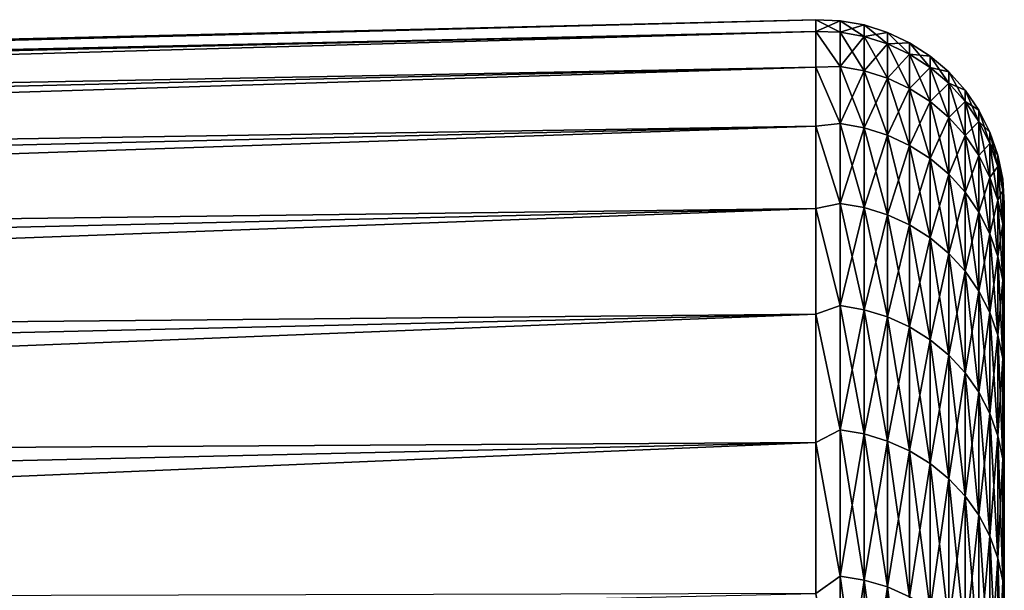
# Model space of a CAD drawing. Header units: metres. Extents: x -2 to 85, y -75 to 75.
# Tile 179 of 230: x 65.67 to 68.35, y 21.94 to 23.49. Entities that reach past the tile are written whole.
import ezdxf

# ---------------------------------------------------------------- set-up
doc = ezdxf.new("R2010")
doc.units = ezdxf.units.M
doc.layers.add('solid_21204500', color=7, linetype='CONTINUOUS')

msp = doc.modelspace()

# ---------------------------------------------------------------- linework, layer by layer
at = {"layer": 'solid_21204500'}
for points in [[(67.838074, 23.487782), (67.838074, 23.455593, -1.229255), (47.400002, 23)], [(47.400002, 22.968479, 1.203727), (67.838074, 23.487782), (47.400002, 23)], [(67.838074, 23.455593, 1.229255), (67.838074, 23.487782), (47.400002, 22.968479, 1.203727)], [(67.903748, 23.453888, -1.20898), (67.838074, 23.455593, -1.229255), (67.838074, 23.487782)], [(67.903748, 23.485027), (67.838074, 23.487782), (67.838074, 23.455593, 1.229255)], [(67.903748, 23.453888, -1.20898), (67.838074, 23.487782), (67.903748, 23.485027)], [(67.903748, 23.485027), (67.838074, 23.455593, 1.229255), (67.903748, 23.453888, 1.20898)], [(67.903748, 23.485027), (67.903748, 23.453888, 1.20898), (67.9692, 23.473509)], [(67.9692, 23.442385, -1.208387), (67.903748, 23.485027), (67.9692, 23.473509)], [(67.903748, 23.453888, -1.20898), (67.903748, 23.485027), (67.9692, 23.442385, -1.208387)], [(67.903748, 23.453888, 1.20898), (67.9692, 23.442385, 1.208387), (67.9692, 23.473509)], [(67.9692, 23.473509), (67.9692, 23.442385, 1.208387), (68.032547, 23.453409)], [(68.032547, 23.422312, -1.207352), (67.9692, 23.473509), (68.032547, 23.453409)], [(67.9692, 23.442385, -1.208387), (67.9692, 23.473509), (68.032547, 23.422312, -1.207352)], [(67.838074, 23.455593, -1.229255), (47.400002, 22.968479, -1.203727), (47.400002, 23)], [(67.838074, 23.455593, -1.229255), (67.838074, 23.359114, -2.455141), (47.400002, 22.968479, -1.203727)], [(67.838074, 23.455593, 1.229255), (47.400002, 22.968479, 1.203727), (47.400002, 22.874004, 2.404155)], [(67.838074, 23.359114, 2.455141), (67.838074, 23.455593, 1.229255), (47.400002, 22.874004, 2.404155)], [(67.903748, 23.360554, -2.414754), (67.838074, 23.359114, -2.455141), (67.838074, 23.455593, -1.229255)], [(67.903748, 23.360554, -2.414754), (67.838074, 23.455593, -1.229255), (67.903748, 23.453888, -1.20898)], [(67.903748, 23.360554, 2.414754), (67.838074, 23.455593, 1.229255), (67.838074, 23.359114, 2.455141)], [(67.903748, 23.453888, 1.20898), (67.838074, 23.455593, 1.229255), (67.903748, 23.360554, 2.414754)], [(67.903748, 23.453888, 1.20898), (67.903748, 23.360554, 2.414754), (67.9692, 23.442385, 1.208387)], [(67.903748, 23.453888, -1.20898), (67.9692, 23.442385, -1.208387), (67.9692, 23.349096, -2.413569)], [(67.903748, 23.360554, -2.414754), (67.903748, 23.453888, -1.20898), (67.9692, 23.349096, -2.413569)], [(67.903748, 23.360554, 2.414754), (67.9692, 23.349096, 2.413569), (67.9692, 23.442385, 1.208387)], [(67.9692, 23.442385, 1.208387), (68.032547, 23.422312, 1.207352), (68.032547, 23.453409)], [(67.9692, 23.442385, 1.208387), (67.9692, 23.349096, 2.413569), (68.032547, 23.422312, 1.207352)], [(67.9692, 23.442385, -1.208387), (68.032547, 23.422312, -1.207352), (68.032547, 23.329103, -2.411503)], [(67.9692, 23.349096, -2.413569), (67.9692, 23.442385, -1.208387), (68.032547, 23.329103, -2.411503)], [(68.032547, 23.453409), (68.032547, 23.422312, 1.207352), (68.092674, 23.425085)], [(68.092674, 23.394026, -1.205894), (68.032547, 23.453409), (68.092674, 23.425085)], [(68.032547, 23.422312, -1.207352), (68.032547, 23.453409), (68.092674, 23.394026, -1.205894)], [(67.9692, 23.349096, 2.413569), (68.032547, 23.329103, 2.411503), (68.032547, 23.422312, 1.207352)], [(68.032547, 23.422312, 1.207352), (68.092674, 23.394026, 1.205894), (68.092674, 23.425085)], [(68.032547, 23.422312, 1.207352), (68.032547, 23.329103, 2.411503), (68.092674, 23.394026, 1.205894)], [(68.032547, 23.422312, -1.207352), (68.092674, 23.394026, -1.205894), (68.092674, 23.30093, -2.408591)], [(68.032547, 23.329103, -2.411503), (68.032547, 23.422312, -1.207352), (68.092674, 23.30093, -2.408591)], [(68.092674, 23.425085), (68.092674, 23.394026, 1.205894), (68.148514, 23.389038)], [(68.148514, 23.358027, -1.204039), (68.092674, 23.425085), (68.148514, 23.389038)], [(68.092674, 23.394026, -1.205894), (68.092674, 23.425085), (68.148514, 23.358027, -1.204039)], [(68.032547, 23.329103, 2.411503), (68.092674, 23.30093, 2.408591), (68.092674, 23.394026, 1.205894)], [(68.092674, 23.394026, 1.205894), (68.148514, 23.358027, 1.204039), (68.148514, 23.389038)], [(68.092674, 23.394026, 1.205894), (68.092674, 23.30093, 2.408591), (68.148514, 23.358027, 1.204039)], [(68.092674, 23.394026, -1.205894), (68.148514, 23.358027, -1.204039), (68.148514, 23.265072, -2.404884)], [(68.092674, 23.30093, -2.408591), (68.092674, 23.394026, -1.205894), (68.148514, 23.265072, -2.404884)], [(68.148514, 23.389038), (68.148514, 23.358027, 1.204039), (68.199074, 23.345903)], [(68.199074, 23.314949, -1.201818), (68.148514, 23.389038), (68.199074, 23.345903)], [(68.148514, 23.358027, -1.204039), (68.148514, 23.389038), (68.199074, 23.314949, -1.201818)], [(67.903748, 23.205271, -3.614125), (67.838074, 23.359114, -2.455141), (67.903748, 23.360554, -2.414754)], [(67.903748, 23.360554, 2.414754), (67.838074, 23.359114, 2.455141), (67.903748, 23.205271, 3.614125)], [(67.903748, 23.360554, 2.414754), (67.903748, 23.205271, 3.614125), (67.9692, 23.349096, 2.413569)], [(67.903748, 23.360554, -2.414754), (67.9692, 23.349096, -2.413569), (67.9692, 23.19389, -3.612352)], [(67.903748, 23.205271, -3.614125), (67.903748, 23.360554, -2.414754), (67.9692, 23.19389, -3.612352)], [(67.838074, 23.359114, -2.455141), (47.400002, 22.874004, -2.404155), (47.400002, 22.968479, -1.203727)], [(67.838074, 23.359114, -2.455141), (67.838074, 23.198608, -3.674298), (47.400002, 22.874004, -2.404155)], [(67.838074, 23.359114, 2.455141), (47.400002, 22.874004, 2.404155), (47.400002, 22.716831, 3.597993)], [(67.838074, 23.198608, 3.674297), (67.838074, 23.359114, 2.455141), (47.400002, 22.716831, 3.597993)], [(67.903748, 23.205271, -3.614125), (67.838074, 23.198608, -3.674298), (67.838074, 23.359114, -2.455141)], [(67.903748, 23.205271, 3.614125), (67.838074, 23.359114, 2.455141), (67.838074, 23.198608, 3.674297)], [(67.903748, 23.205271, 3.614125), (67.9692, 23.19389, 3.612352), (67.9692, 23.349096, 2.413569)], [(67.9692, 23.349096, 2.413569), (67.9692, 23.19389, 3.612352), (68.032547, 23.329103, 2.411503)], [(67.9692, 23.349096, -2.413569), (68.032547, 23.329103, -2.411503), (68.032547, 23.174028, -3.609259)], [(67.9692, 23.19389, -3.612352), (67.9692, 23.349096, -2.413569), (68.032547, 23.174028, -3.609259)], [(68.092674, 23.30093, 2.408591), (68.148514, 23.265072, 2.404884), (68.148514, 23.358027, 1.204039)], [(68.148514, 23.358027, 1.204039), (68.199074, 23.314949, 1.201818), (68.199074, 23.345903)], [(68.148514, 23.358027, 1.204039), (68.148514, 23.265072, 2.404884), (68.199074, 23.314949, 1.201818)], [(68.148514, 23.358027, -1.204039), (68.199074, 23.314949, -1.201818), (68.199074, 23.222166, -2.400449)], [(68.148514, 23.265072, -2.404884), (68.148514, 23.358027, -1.204039), (68.199074, 23.222166, -2.400449)], [(68.199074, 23.345903), (68.199074, 23.314949, 1.201818), (68.243469, 23.296444)], [(68.243469, 23.265554, -1.199272), (68.199074, 23.345903), (68.243469, 23.296444)], [(68.199074, 23.314949, -1.201818), (68.199074, 23.345903), (68.243469, 23.265554, -1.199272)], [(67.9692, 23.19389, 3.612352), (68.032547, 23.174028, 3.609259), (68.032547, 23.329103, 2.411503)], [(68.032547, 23.329103, 2.411503), (68.032547, 23.174028, 3.609259), (68.092674, 23.30093, 2.408591)], [(68.032547, 23.329103, -2.411503), (68.092674, 23.30093, -2.408591), (68.092674, 23.146044, -3.6049)], [(68.032547, 23.174028, -3.609259), (68.032547, 23.329103, -2.411503), (68.092674, 23.146044, -3.6049)], [(68.148514, 23.265072, 2.404884), (68.199074, 23.222166, 2.400449), (68.199074, 23.314949, 1.201818)], [(68.199074, 23.314949, 1.201818), (68.243469, 23.265554, 1.199272), (68.243469, 23.296444)], [(68.199074, 23.314949, 1.201818), (68.199074, 23.222166, 2.400449), (68.243469, 23.265554, 1.199272)], [(68.199074, 23.314949, -1.201818), (68.243469, 23.265554, -1.199272), (68.243469, 23.17297, -2.395364)], [(68.199074, 23.222166, -2.400449), (68.199074, 23.314949, -1.201818), (68.243469, 23.17297, -2.395364)], [(68.032547, 23.174028, 3.609259), (68.092674, 23.146044, 3.6049), (68.092674, 23.30093, 2.408591)], [(68.092674, 23.30093, 2.408591), (68.092674, 23.146044, 3.6049), (68.148514, 23.265072, 2.404884)], [(68.092674, 23.30093, -2.408591), (68.148514, 23.265072, -2.404884), (68.148514, 23.110424, -3.599352)], [(68.092674, 23.146044, -3.6049), (68.092674, 23.30093, -2.408591), (68.148514, 23.110424, -3.599352)], [(68.243469, 23.296444), (68.243469, 23.265554, 1.199272), (68.280907, 23.241533)], [(68.280907, 23.210716, -1.196445), (68.243469, 23.296444), (68.280907, 23.241533)], [(68.243469, 23.265554, -1.199272), (68.243469, 23.296444), (68.280907, 23.210716, -1.196445)], [(68.092674, 23.146044, 3.6049), (68.148514, 23.110424, 3.599352), (68.148514, 23.265072, 2.404884)], [(68.148514, 23.265072, 2.404884), (68.148514, 23.110424, 3.599352), (68.199074, 23.222166, 2.400449)], [(68.148514, 23.265072, -2.404884), (68.199074, 23.222166, -2.400449), (68.199074, 23.067804, -3.592715)], [(68.148514, 23.110424, -3.599352), (68.148514, 23.265072, -2.404884), (68.199074, 23.067804, -3.592715)], [(68.199074, 23.222166, 2.400449), (68.243469, 23.17297, 2.395364), (68.243469, 23.265554, 1.199272)], [(68.243469, 23.265554, 1.199272), (68.280907, 23.210716, 1.196445), (68.280907, 23.241533)], [(68.243469, 23.265554, 1.199272), (68.243469, 23.17297, 2.395364), (68.280907, 23.210716, 1.196445)], [(68.243469, 23.265554, -1.199272), (68.280907, 23.210716, -1.196445), (68.280907, 23.118349, -2.389718)], [(68.243469, 23.17297, -2.395364), (68.243469, 23.265554, -1.199272), (68.280907, 23.118349, -2.389718)], [(68.280907, 23.241533), (68.280907, 23.210716, 1.196445), (68.310738, 23.18214)], [(68.310738, 23.151403, -1.193388), (68.280907, 23.241533), (68.310738, 23.18214)], [(68.280907, 23.210716, -1.196445), (68.280907, 23.241533), (68.310738, 23.151403, -1.193388)], [(67.903748, 22.988453, -4.803911), (67.838074, 23.198608, -3.674298), (67.903748, 23.205271, -3.614125)], [(67.903748, 23.205271, 3.614125), (67.838074, 23.198608, 3.674297), (67.903748, 22.988453, 4.803911)], [(67.903748, 23.205271, 3.614125), (67.903748, 22.988453, 4.803911), (67.9692, 23.19389, 3.612352)], [(67.903748, 23.205271, -3.614125), (67.9692, 23.19389, -3.612352), (67.9692, 22.977177, -4.801555)], [(67.903748, 22.988453, -4.803911), (67.903748, 23.205271, -3.614125), (67.9692, 22.977177, -4.801555)], [(68.148514, 23.110424, 3.599352), (68.199074, 23.067804, 3.592715), (68.199074, 23.222166, 2.400449)], [(68.199074, 23.222166, 2.400449), (68.199074, 23.067804, 3.592715), (68.243469, 23.17297, 2.395364)], [(68.199074, 23.222166, -2.400449), (68.243469, 23.17297, -2.395364), (68.243469, 23.018934, -3.585103)], [(68.199074, 23.067804, -3.592715), (68.199074, 23.222166, -2.400449), (68.243469, 23.018934, -3.585103)], [(68.243469, 23.17297, 2.395364), (68.280907, 23.118349, 2.389718), (68.280907, 23.210716, 1.196445)], [(68.280907, 23.210716, 1.196445), (68.310738, 23.151403, 1.193388), (68.310738, 23.18214)], [(68.280907, 23.210716, 1.196445), (68.280907, 23.118349, 2.389718), (68.310738, 23.151403, 1.193388)], [(68.280907, 23.210716, -1.196445), (68.310738, 23.151403, -1.193388), (68.310738, 23.059273, -2.383611)], [(68.280907, 23.118349, -2.389718), (68.280907, 23.210716, -1.196445), (68.310738, 23.059273, -2.383611)], [(67.838074, 23.198608, -3.674298), (47.400002, 22.716831, -3.597993), (47.400002, 22.874004, -2.404155)], [(67.838074, 23.198608, -3.674298), (67.838074, 22.974518, -4.883383), (47.400002, 22.716831, -3.597993)], [(67.838074, 23.198608, 3.674297), (47.400002, 22.716831, 3.597993), (47.400002, 22.497395, 4.781969)], [(67.838074, 22.974518, 4.883382), (67.838074, 23.198608, 3.674297), (47.400002, 22.497395, 4.781969)], [(67.903748, 22.988453, -4.803911), (67.838074, 22.974518, -4.883383), (67.838074, 23.198608, -3.674298)], [(67.903748, 22.988453, 4.803911), (67.838074, 23.198608, 3.674297), (67.838074, 22.974518, 4.883382)], [(67.903748, 22.988453, 4.803911), (67.9692, 22.977177, 4.801555), (67.9692, 23.19389, 3.612352)], [(67.9692, 23.19389, 3.612352), (67.9692, 22.977177, 4.801555), (68.032547, 23.174028, 3.609259)], [(67.9692, 23.19389, -3.612352), (68.032547, 23.174028, -3.609259), (68.032547, 22.957502, -4.797443)], [(67.9692, 22.977177, -4.801555), (67.9692, 23.19389, -3.612352), (68.032547, 22.957502, -4.797443)], [(67.9692, 22.977177, 4.801555), (68.032547, 22.957502, 4.797443), (68.032547, 23.174028, 3.609259)], [(68.032547, 23.174028, 3.609259), (68.032547, 22.957502, 4.797443), (68.092674, 23.146044, 3.6049)], [(68.032547, 23.174028, -3.609259), (68.092674, 23.146044, -3.6049), (68.092674, 22.929777, -4.791649)], [(68.032547, 22.957502, -4.797443), (68.032547, 23.174028, -3.609259), (68.092674, 22.929777, -4.791649)], [(68.199074, 23.067804, 3.592715), (68.243469, 23.018934, 3.585103), (68.243469, 23.17297, 2.395364)], [(68.243469, 23.17297, 2.395364), (68.243469, 23.018934, 3.585103), (68.280907, 23.118349, 2.389718)], [(68.243469, 23.17297, -2.395364), (68.280907, 23.118349, -2.389718), (68.280907, 22.964678, -3.576653)], [(68.243469, 23.018934, -3.585103), (68.243469, 23.17297, -2.395364), (68.280907, 22.964678, -3.576653)], [(68.310738, 23.18214), (68.310738, 23.151403, 1.193388), (68.332428, 23.119318)], [(68.332428, 23.088663, -1.190154), (68.310738, 23.18214), (68.332428, 23.119318)], [(68.310738, 23.151403, -1.193388), (68.310738, 23.18214), (68.332428, 23.088663, -1.190154)], [(68.032547, 22.957502, 4.797443), (68.092674, 22.929777, 4.791649), (68.092674, 23.146044, 3.6049)], [(68.092674, 23.146044, 3.6049), (68.092674, 22.929777, 4.791649), (68.148514, 23.110424, 3.599352)], [(68.092674, 23.146044, -3.6049), (68.148514, 23.110424, -3.599352), (68.148514, 22.894493, -4.784276)], [(68.092674, 22.929777, -4.791649), (68.092674, 23.146044, -3.6049), (68.148514, 22.894493, -4.784276)], [(68.280907, 23.118349, 2.389718), (68.310738, 23.059273, 2.383611), (68.310738, 23.151403, 1.193388)], [(68.310738, 23.151403, 1.193388), (68.332428, 23.088663, 1.190154), (68.332428, 23.119318)], [(68.310738, 23.151403, 1.193388), (68.310738, 23.059273, 2.383611), (68.332428, 23.088663, 1.190154)], [(68.310738, 23.151403, -1.193388), (68.332428, 23.088663, -1.190154), (68.332428, 22.996782, -2.377151)], [(68.310738, 23.059273, -2.383611), (68.310738, 23.151403, -1.193388), (68.332428, 22.996782, -2.377151)], [(68.332428, 23.119318), (68.332428, 23.088663, 1.190154), (68.345589, 23.054173)], [(68.345589, 23.023605, -1.1868), (68.332428, 23.119318), (68.345589, 23.054173)], [(68.332428, 23.088663, -1.190154), (68.332428, 23.119318), (68.345589, 23.023605, -1.1868)], [(68.092674, 22.929777, 4.791649), (68.148514, 22.894493, 4.784276), (68.148514, 23.110424, 3.599352)], [(68.148514, 23.110424, 3.599352), (68.148514, 22.894493, 4.784276), (68.199074, 23.067804, 3.592715)], [(68.148514, 23.110424, -3.599352), (68.199074, 23.067804, -3.592715), (68.199074, 22.85227, -4.775453)], [(68.148514, 22.894493, -4.784276), (68.148514, 23.110424, -3.599352), (68.199074, 22.85227, -4.775453)], [(68.243469, 23.018934, 3.585103), (68.280907, 22.964678, 3.576653), (68.280907, 23.118349, 2.389718)], [(68.280907, 23.118349, 2.389718), (68.280907, 22.964678, 3.576653), (68.310738, 23.059273, 2.383611)], [(68.280907, 23.118349, -2.389718), (68.310738, 23.059273, -2.383611), (68.310738, 22.905993, -3.567513)], [(68.280907, 22.964678, -3.576653), (68.280907, 23.118349, -2.389718), (68.310738, 22.905993, -3.567513)], [(68.148514, 22.894493, 4.784276), (68.199074, 22.85227, 4.775453), (68.199074, 23.067804, 3.592715)], [(68.199074, 23.067804, 3.592715), (68.199074, 22.85227, 4.775453), (68.243469, 23.018934, 3.585103)], [(68.199074, 23.067804, -3.592715), (68.243469, 23.018934, -3.585103), (68.243469, 22.803856, -4.765336)], [(68.199074, 22.85227, -4.775453), (68.199074, 23.067804, -3.592715), (68.243469, 22.803856, -4.765336)], [(68.310738, 23.059273, 2.383611), (68.332428, 22.996782, 2.377151), (68.332428, 23.088663, 1.190154)], [(68.332428, 23.088663, 1.190154), (68.345589, 23.023605, 1.1868), (68.345589, 23.054173)], [(68.332428, 23.088663, 1.190154), (68.332428, 22.996782, 2.377151), (68.345589, 23.023605, 1.1868)], [(68.332428, 23.088663, -1.190154), (68.345589, 23.023605, -1.1868), (68.345589, 22.931984, -2.370453)], [(68.332428, 22.996782, -2.377151), (68.332428, 23.088663, -1.190154), (68.345589, 22.931984, -2.370453)], [(68.280907, 22.964678, 3.576653), (68.310738, 22.905993, 3.567513), (68.310738, 23.059273, 2.383611)], [(68.310738, 23.059273, 2.383611), (68.310738, 22.905993, 3.567513), (68.332428, 22.996782, 2.377151)], [(68.310738, 23.059273, -2.383611), (68.332428, 22.996782, -2.377151), (68.332428, 22.843918, -3.557845)], [(68.310738, 22.905993, -3.567513), (68.310738, 23.059273, -2.383611), (68.332428, 22.843918, -3.557845)], [(68.345589, 23.054173), (68.349998, 22.987925), (68.349998, 22.956417, -1.203154)], [(68.345589, 23.054173), (68.345589, 23.023605, 1.1868), (68.349998, 22.987925)], [(68.345589, 23.023605, -1.1868), (68.345589, 23.054173), (68.349998, 22.956417, -1.203154)], [(68.199074, 22.85227, 4.775453), (68.243469, 22.803856, 4.765336), (68.243469, 23.018934, 3.585103)], [(68.243469, 23.018934, 3.585103), (68.243469, 22.803856, 4.765336), (68.280907, 22.964678, 3.576653)], [(68.243469, 23.018934, -3.585103), (68.280907, 22.964678, -3.576653), (68.280907, 22.750107, -4.754104)], [(68.243469, 22.803856, -4.765336), (68.243469, 23.018934, -3.585103), (68.280907, 22.750107, -4.754104)], [(68.332428, 22.996782, 2.377151), (68.345589, 22.931984, 2.370453), (68.345589, 23.023605, 1.1868)], [(68.345589, 23.023605, 1.1868), (68.349998, 22.956415, 1.203182), (68.349998, 22.987925)], [(68.345589, 23.023605, 1.1868), (68.345589, 22.931984, 2.370453), (68.349998, 22.956415, 1.203182)], [(68.345589, 22.931984, -2.370453), (68.345589, 23.023605, -1.1868), (68.349998, 22.956417, -1.203154)], [(67.903748, 22.710672, -5.980958), (67.838074, 22.974518, -4.883383), (67.903748, 22.988453, -4.803911)], [(67.903748, 22.988453, 4.803911), (67.838074, 22.974518, 4.883382), (67.903748, 22.710672, 5.980958)], [(67.903748, 22.988453, 4.803911), (67.903748, 22.710672, 5.980958), (67.9692, 22.977177, 4.801555)], [(67.903748, 22.988453, -4.803911), (67.9692, 22.977177, -4.801555), (67.9692, 22.699533, -5.978024)], [(67.903748, 22.710672, -5.980958), (67.903748, 22.988453, -4.803911), (67.9692, 22.699533, -5.978024)], [(68.310738, 22.905993, 3.567513), (68.332428, 22.843918, 3.557845), (68.332428, 22.996782, 2.377151)], [(68.332428, 22.996782, 2.377151), (68.332428, 22.843918, 3.557845), (68.345589, 22.931984, 2.370453)], [(68.332428, 22.996782, -2.377151), (68.345589, 22.931984, -2.370453), (68.345589, 22.779549, -3.54782)], [(68.332428, 22.843918, -3.557845), (68.332428, 22.996782, -2.377151), (68.345589, 22.779549, -3.54782)], [(68.349998, 21.886862), (68.349998, 22.987925), (68.349998, 22.956415, 1.203182)], [(68.349998, 21.855299, -1.175304), (68.349998, 22.956417, -1.203154), (68.349998, 22.987925)], [(68.349998, 21.886862), (68.349998, 21.855299, -1.175304), (68.349998, 22.987925)], [(67.838074, 22.974518, -4.883383), (47.400002, 22.497395, -4.781969), (47.400002, 22.716831, -3.597993)], [(67.838074, 22.974518, -4.883383), (67.838074, 22.687456, -6.079084), (47.400002, 22.497395, -4.781969)], [(67.838074, 22.974518, 4.883382), (47.400002, 22.497395, 4.781969), (47.400002, 22.216293, 5.952838)], [(67.838074, 22.687456, 6.079082), (67.838074, 22.974518, 4.883382), (47.400002, 22.216293, 5.952838)], [(67.903748, 22.710672, -5.980958), (67.838074, 22.687456, -6.079084), (67.838074, 22.974518, -4.883383)], [(67.903748, 22.710672, 5.980958), (67.838074, 22.974518, 4.883382), (67.838074, 22.687456, 6.079082)], [(67.903748, 22.710672, 5.980958), (67.9692, 22.699533, 5.978024), (67.9692, 22.977177, 4.801555)], [(67.9692, 22.977177, 4.801555), (67.9692, 22.699533, 5.978024), (68.032547, 22.957502, 4.797443)], [(67.9692, 22.977177, -4.801555), (68.032547, 22.957502, -4.797443), (68.032547, 22.680096, -5.972906)], [(67.9692, 22.699533, -5.978024), (67.9692, 22.977177, -4.801555), (68.032547, 22.680096, -5.972906)], [(68.243469, 22.803856, 4.765336), (68.280907, 22.750107, 4.754104), (68.280907, 22.964678, 3.576653)], [(68.280907, 22.964678, 3.576653), (68.280907, 22.750107, 4.754104), (68.310738, 22.905993, 3.567513)], [(68.280907, 22.964678, -3.576653), (68.310738, 22.905993, -3.567513), (68.310738, 22.691971, -4.741955)], [(68.280907, 22.750107, -4.754104), (68.280907, 22.964678, -3.576653), (68.310738, 22.691971, -4.741955)], [(67.9692, 22.699533, 5.978024), (68.032547, 22.680096, 5.972906), (68.032547, 22.957502, 4.797443)], [(68.032547, 22.957502, 4.797443), (68.032547, 22.680096, 5.972906), (68.092674, 22.929777, 4.791649)], [(68.032547, 22.957502, -4.797443), (68.092674, 22.929777, -4.791649), (68.092674, 22.652706, -5.965693)], [(68.032547, 22.680096, -5.972906), (68.032547, 22.957502, -4.797443), (68.092674, 22.652706, -5.965693)], [(68.332428, 22.843918, 3.557845), (68.345589, 22.779549, 3.54782), (68.345589, 22.931984, 2.370453)], [(68.345589, 22.931984, -2.370453), (68.349998, 22.956417, -1.203154), (68.349998, 22.862041, -2.402214)], [(68.345589, 22.931984, 2.370453), (68.349998, 22.862038, 2.402257), (68.349998, 22.956415, 1.203182)], [(68.345589, 22.931984, 2.370453), (68.345589, 22.779549, 3.54782), (68.349998, 22.862038, 2.402257)], [(68.345589, 22.779549, -3.54782), (68.345589, 22.931984, -2.370453), (68.349998, 22.862041, -2.402214)], [(68.349998, 21.760597, -2.347736), (68.349998, 22.862041, -2.402214), (68.349998, 22.956417, -1.203154)], [(68.349998, 21.855299, -1.175304), (68.349998, 21.760597, -2.347736), (68.349998, 22.956417, -1.203154)], [(68.349998, 21.760597, 2.347736), (68.349998, 22.956415, 1.203182), (68.349998, 22.862038, 2.402257)], [(68.349998, 21.855299, 1.175304), (68.349998, 21.886862), (68.349998, 22.956415, 1.203182)], [(68.349998, 21.760597, 2.347736), (68.349998, 21.855299, 1.175304), (68.349998, 22.956415, 1.203182)], [(68.032547, 22.680096, 5.972906), (68.092674, 22.652706, 5.965693), (68.092674, 22.929777, 4.791649)], [(68.092674, 22.929777, 4.791649), (68.092674, 22.652706, 5.965693), (68.148514, 22.894493, 4.784276)], [(68.092674, 22.929777, -4.791649), (68.148514, 22.894493, -4.784276), (68.148514, 22.617847, -5.956512)], [(68.092674, 22.652706, -5.965693), (68.092674, 22.929777, -4.791649), (68.148514, 22.617847, -5.956512)], [(68.280907, 22.750107, 4.754104), (68.310738, 22.691971, 4.741955), (68.310738, 22.905993, 3.567513)], [(68.310738, 22.905993, 3.567513), (68.310738, 22.691971, 4.741955), (68.332428, 22.843918, 3.557845)], [(68.310738, 22.905993, -3.567513), (68.332428, 22.843918, -3.557845), (68.332428, 22.630476, -4.729104)], [(68.310738, 22.691971, -4.741955), (68.310738, 22.905993, -3.567513), (68.332428, 22.630476, -4.729104)], [(68.092674, 22.652706, 5.965693), (68.148514, 22.617847, 5.956512), (68.148514, 22.894493, 4.784276)], [(68.148514, 22.894493, 4.784276), (68.148514, 22.617847, 5.956512), (68.199074, 22.85227, 4.775453)], [(68.148514, 22.894493, -4.784276), (68.199074, 22.85227, -4.775453), (68.199074, 22.576136, -5.945527)], [(68.148514, 22.617847, -5.956512), (68.148514, 22.894493, -4.784276), (68.199074, 22.576136, -5.945527)], [(68.148514, 22.617847, 5.956512), (68.199074, 22.576136, 5.945527), (68.199074, 22.85227, 4.775453)], [(68.199074, 22.85227, 4.775453), (68.199074, 22.576136, 5.945527), (68.243469, 22.803856, 4.765336)], [(68.199074, 22.85227, -4.775453), (68.243469, 22.803856, -4.765336), (68.243469, 22.528307, -5.932931)], [(68.199074, 22.576136, -5.945527), (68.199074, 22.85227, -4.775453), (68.243469, 22.528307, -5.932931)], [(68.345589, 22.779549, -3.54782), (68.349998, 22.862041, -2.402214), (68.349998, 22.704948, -3.595832)], [(68.345589, 22.779549, 3.54782), (68.349998, 22.704941, 3.595881), (68.349998, 22.862038, 2.402257)], [(68.349998, 21.603111, -3.512882), (68.349998, 22.704948, -3.595832), (68.349998, 22.862041, -2.402214)], [(68.349998, 21.760597, -2.347736), (68.349998, 21.603111, -3.512882), (68.349998, 22.862041, -2.402214)], [(68.349998, 21.603111, 3.512882), (68.349998, 22.862038, 2.402257), (68.349998, 22.704941, 3.595881)], [(68.349998, 21.603111, 3.512882), (68.349998, 21.760597, 2.347736), (68.349998, 22.862038, 2.402257)], [(68.310738, 22.691971, 4.741955), (68.332428, 22.630476, 4.729104), (68.332428, 22.843918, 3.557845)], [(68.332428, 22.843918, 3.557845), (68.332428, 22.630476, 4.729104), (68.345589, 22.779549, 3.54782)], [(68.332428, 22.843918, -3.557845), (68.345589, 22.779549, -3.54782), (68.345589, 22.566708, -4.715779)], [(68.332428, 22.630476, -4.729104), (68.332428, 22.843918, -3.557845), (68.345589, 22.566708, -4.715779)], [(68.199074, 22.576136, 5.945527), (68.243469, 22.528307, 5.932931), (68.243469, 22.803856, 4.765336)], [(68.243469, 22.803856, 4.765336), (68.243469, 22.528307, 5.932931), (68.280907, 22.750107, 4.754104)], [(68.243469, 22.803856, -4.765336), (68.280907, 22.750107, -4.754104), (68.280907, 22.475206, -5.918947)], [(68.243469, 22.528307, -5.932931), (68.243469, 22.803856, -4.765336), (68.280907, 22.475206, -5.918947)], [(68.332428, 22.630476, 4.729104), (68.345589, 22.566708, 4.715779), (68.345589, 22.779549, 3.54782)], [(68.345589, 22.779549, 3.54782), (68.345589, 22.566708, 4.715779), (68.349998, 22.704941, 3.595881)], [(68.345589, 22.566708, -4.715779), (68.345589, 22.779549, -3.54782), (68.349998, 22.704948, -3.595832)], [(68.243469, 22.528307, 5.932931), (68.280907, 22.475206, 5.918947), (68.280907, 22.750107, 4.754104)], [(68.280907, 22.750107, 4.754104), (68.280907, 22.475206, 5.918947), (68.310738, 22.691971, 4.741955)], [(68.280907, 22.750107, -4.754104), (68.310738, 22.691971, -4.741955), (68.310738, 22.417772, -5.903822)], [(68.280907, 22.475206, -5.918947), (68.280907, 22.750107, -4.754104), (68.310738, 22.417772, -5.903822)], [(67.903748, 22.372667, -7.142145), (67.838074, 22.687456, -6.079084), (67.903748, 22.710672, -5.980958)], [(67.903748, 22.710672, 5.980958), (67.838074, 22.687456, 6.079082), (67.903748, 22.372667, 7.142145)], [(67.903748, 22.710672, 5.980958), (67.903748, 22.372667, 7.142145), (67.9692, 22.699533, 5.978024)], [(67.903748, 22.710672, -5.980958), (67.9692, 22.699533, -5.978024), (67.9692, 22.361694, -7.138642)], [(67.903748, 22.372667, -7.142145), (67.903748, 22.710672, -5.980958), (67.9692, 22.361694, -7.138642)], [(67.903748, 22.372667, 7.142145), (67.9692, 22.361694, 7.138642), (67.9692, 22.699533, 5.978024)], [(67.9692, 22.699533, 5.978024), (67.9692, 22.361694, 7.138642), (68.032547, 22.680096, 5.972906)], [(67.9692, 22.699533, -5.978024), (68.032547, 22.680096, -5.972906), (68.032547, 22.342546, -7.132529)], [(67.9692, 22.361694, -7.138642), (67.9692, 22.699533, -5.978024), (68.032547, 22.342546, -7.132529)], [(68.280907, 22.475206, 5.918947), (68.310738, 22.417772, 5.903822), (68.310738, 22.691971, 4.741955)], [(68.310738, 22.691971, 4.741955), (68.310738, 22.417772, 5.903822), (68.332428, 22.630476, 4.729104)], [(68.310738, 22.691971, -4.741955), (68.332428, 22.630476, -4.729104), (68.332428, 22.357021, -5.887823)], [(68.310738, 22.417772, -5.903822), (68.310738, 22.691971, -4.741955), (68.332428, 22.357021, -5.887823)], [(68.345589, 22.566708, -4.715779), (68.349998, 22.704948, -3.595832), (68.349998, 22.485579, -4.779408)], [(68.345589, 22.566708, 4.715779), (68.349998, 22.485563, 4.779475), (68.349998, 22.704941, 3.595881)], [(68.349998, 21.38332, -4.667871), (68.349998, 22.485579, -4.779408), (68.349998, 22.704948, -3.595832)], [(68.349998, 21.603111, -3.512882), (68.349998, 21.38332, -4.667871), (68.349998, 22.704948, -3.595832)], [(68.349998, 21.38332, 4.667871), (68.349998, 22.704941, 3.595881), (68.349998, 22.485563, 4.779475)], [(68.349998, 21.38332, 4.667871), (68.349998, 21.603111, 3.512882), (68.349998, 22.704941, 3.595881)], [(67.838074, 22.687456, -6.079084), (47.400002, 22.216293, -5.952838), (47.400002, 22.497395, -4.781969)], [(67.838074, 22.687456, -6.079084), (67.838074, 22.338209, -7.258123), (47.400002, 22.216293, -5.952838)], [(67.838074, 22.687456, 6.079082), (47.400002, 22.216293, 5.952838), (47.400002, 21.8743, 7.107391)], [(67.838074, 22.338209, 7.258122), (67.838074, 22.687456, 6.079082), (47.400002, 21.8743, 7.107391)], [(67.903748, 22.372667, -7.142145), (67.838074, 22.338209, -7.258123), (67.838074, 22.687456, -6.079084)], [(67.903748, 22.372667, 7.142145), (67.838074, 22.687456, 6.079082), (67.838074, 22.338209, 7.258122)], [(67.9692, 22.361694, 7.138642), (68.032547, 22.342546, 7.132529), (68.032547, 22.680096, 5.972906)], [(68.032547, 22.680096, 5.972906), (68.032547, 22.342546, 7.132529), (68.092674, 22.652706, 5.965693)], [(68.032547, 22.680096, -5.972906), (68.092674, 22.652706, -5.965693), (68.092674, 22.315565, -7.123916)], [(68.032547, 22.342546, -7.132529), (68.032547, 22.680096, -5.972906), (68.092674, 22.315565, -7.123916)], [(68.032547, 22.342546, 7.132529), (68.092674, 22.315565, 7.123916), (68.092674, 22.652706, 5.965693)], [(68.092674, 22.652706, 5.965693), (68.092674, 22.315565, 7.123916), (68.148514, 22.617847, 5.956512)], [(68.092674, 22.652706, -5.965693), (68.148514, 22.617847, -5.956512), (68.148514, 22.281225, -7.112953)], [(68.092674, 22.315565, -7.123916), (68.092674, 22.652706, -5.965693), (68.148514, 22.281225, -7.112953)], [(68.092674, 22.315565, 7.123916), (68.148514, 22.281225, 7.112953), (68.148514, 22.617847, 5.956512)], [(68.148514, 22.617847, 5.956512), (68.148514, 22.281225, 7.112953), (68.199074, 22.576136, 5.945527)], [(68.148514, 22.617847, -5.956512), (68.199074, 22.576136, -5.945527), (68.199074, 22.240133, -7.099835)], [(68.148514, 22.281225, -7.112953), (68.148514, 22.617847, -5.956512), (68.199074, 22.240133, -7.099835)], [(68.310738, 22.417772, 5.903822), (68.332428, 22.357021, 5.887823), (68.332428, 22.630476, 4.729104)], [(68.332428, 22.630476, 4.729104), (68.332428, 22.357021, 5.887823), (68.345589, 22.566708, 4.715779)], [(68.332428, 22.630476, -4.729104), (68.345589, 22.566708, -4.715779), (68.345589, 22.294025, -5.871232)], [(68.332428, 22.357021, -5.887823), (68.332428, 22.630476, -4.729104), (68.345589, 22.294025, -5.871232)], [(68.148514, 22.281225, 7.112953), (68.199074, 22.240133, 7.099835), (68.199074, 22.576136, 5.945527)], [(68.199074, 22.576136, 5.945527), (68.199074, 22.240133, 7.099835), (68.243469, 22.528307, 5.932931)], [(68.199074, 22.576136, -5.945527), (68.243469, 22.528307, -5.932931), (68.243469, 22.193016, -7.084794)], [(68.199074, 22.240133, -7.099835), (68.199074, 22.576136, -5.945527), (68.243469, 22.193016, -7.084794)], [(68.332428, 22.357021, 5.887823), (68.345589, 22.294025, 5.871232), (68.345589, 22.566708, 4.715779)], [(68.345589, 22.566708, 4.715779), (68.345589, 22.294025, 5.871232), (68.349998, 22.485563, 4.779475)], [(68.345589, 22.294025, -5.871232), (68.345589, 22.566708, -4.715779), (68.349998, 22.485579, -4.779408)], [(68.199074, 22.240133, 7.099835), (68.243469, 22.193016, 7.084794), (68.243469, 22.528307, 5.932931)], [(68.243469, 22.528307, 5.932931), (68.243469, 22.193016, 7.084794), (68.280907, 22.475206, 5.918947)], [(68.243469, 22.528307, -5.932931), (68.280907, 22.475206, -5.918947), (68.280907, 22.140707, -7.068095)], [(68.243469, 22.193016, -7.084794), (68.243469, 22.528307, -5.932931), (68.280907, 22.140707, -7.068095)], [(68.345589, 22.294025, -5.871232), (68.349998, 22.485579, -4.779408), (68.349998, 22.204683, -5.949452)], [(68.345589, 22.294025, 5.871232), (68.349998, 22.204662, 5.949529), (68.349998, 22.485563, 4.779475)], [(68.349998, 21.101669, -5.809903), (68.349998, 22.204683, -5.949452), (68.349998, 22.485579, -4.779408)], [(68.349998, 21.38332, -4.667871), (68.349998, 21.101669, -5.809903), (68.349998, 22.485579, -4.779408)], [(68.349998, 21.101669, 5.809903), (68.349998, 22.485563, 4.779475), (68.349998, 22.204662, 5.949529)], [(68.349998, 21.101669, 5.809903), (68.349998, 21.38332, 4.667871), (68.349998, 22.485563, 4.779475)], [(68.243469, 22.193016, 7.084794), (68.280907, 22.140707, 7.068095), (68.280907, 22.475206, 5.918947)], [(68.280907, 22.475206, 5.918947), (68.280907, 22.140707, 7.068095), (68.310738, 22.417772, 5.903822)], [(68.280907, 22.475206, -5.918947), (68.310738, 22.417772, -5.903822), (68.310738, 22.084127, -7.050033)], [(68.280907, 22.140707, -7.068095), (68.280907, 22.475206, -5.918947), (68.310738, 22.084127, -7.050033)], [(68.280907, 22.140707, 7.068095), (68.310738, 22.084127, 7.050033), (68.310738, 22.417772, 5.903822)], [(68.310738, 22.417772, 5.903822), (68.310738, 22.084127, 7.050033), (68.332428, 22.357021, 5.887823)], [(68.310738, 22.417772, -5.903822), (68.332428, 22.357021, -5.887823), (68.332428, 22.024281, -7.030928)], [(68.310738, 22.084127, -7.050033), (68.310738, 22.417772, -5.903822), (68.332428, 22.024281, -7.030928)], [(67.903748, 21.975336, -8.284392), (67.838074, 22.338209, -7.258123), (67.903748, 22.372667, -7.142145)], [(67.903748, 22.372667, 7.142145), (67.838074, 22.338209, 7.258122), (67.903748, 21.975336, 8.284392)], [(67.903748, 22.372667, 7.142145), (67.903748, 21.975336, 8.284392), (67.9692, 22.361694, 7.138642)], [(67.903748, 22.372667, -7.142145), (67.9692, 22.361694, -7.138642), (67.9692, 21.964556, -8.280329)], [(67.903748, 21.975336, -8.284392), (67.903748, 22.372667, -7.142145), (67.9692, 21.964556, -8.280329)], [(67.903748, 21.975336, 8.284392), (67.9692, 21.964556, 8.280329), (67.9692, 22.361694, 7.138642)], [(67.9692, 22.361694, 7.138642), (67.9692, 21.964556, 8.280329), (68.032547, 22.342546, 7.132529)], [(67.9692, 22.361694, -7.138642), (68.032547, 22.342546, -7.132529), (68.032547, 21.945749, -8.273239)], [(67.9692, 21.964556, -8.280329), (67.9692, 22.361694, -7.138642), (68.032547, 21.945749, -8.273239)], [(68.310738, 22.084127, 7.050033), (68.332428, 22.024281, 7.030928), (68.332428, 22.357021, 5.887823)], [(68.332428, 22.357021, 5.887823), (68.332428, 22.024281, 7.030928), (68.345589, 22.294025, 5.871232)], [(68.332428, 22.357021, -5.887823), (68.345589, 22.294025, -5.871232), (68.345589, 21.962221, -7.011116)], [(68.332428, 22.024281, -7.030928), (68.332428, 22.357021, -5.887823), (68.345589, 21.962221, -7.011116)], [(67.838074, 22.338209, -7.258123), (47.400002, 21.8743, -7.107391), (47.400002, 22.216293, -5.952838)], [(67.838074, 22.338209, -7.258123), (67.838074, 21.927732, -8.417271), (47.400002, 21.8743, -7.107391)], [(67.838074, 22.338209, 7.258122), (47.400002, 21.8743, 7.107391), (47.400002, 21.472349, 8.242463)], [(67.838074, 21.927732, 8.41727), (67.838074, 22.338209, 7.258122), (47.400002, 21.472349, 8.242463)], [(67.903748, 21.975336, -8.284392), (67.838074, 21.927732, -8.417271), (67.838074, 22.338209, -7.258123)], [(67.903748, 21.975336, 8.284392), (67.838074, 22.338209, 7.258122), (67.838074, 21.927732, 8.41727)], [(67.9692, 21.964556, 8.280329), (68.032547, 21.945749, 8.273239), (68.032547, 22.342546, 7.132529)], [(68.032547, 22.342546, 7.132529), (68.032547, 21.945749, 8.273239), (68.092674, 22.315565, 7.123916)], [(68.032547, 22.342546, -7.132529), (68.092674, 22.315565, -7.123916), (68.092674, 21.919247, -8.263247)], [(68.032547, 21.945749, -8.273239), (68.032547, 22.342546, -7.132529), (68.092674, 21.919247, -8.263247)], [(68.032547, 21.945749, 8.273239), (68.092674, 21.919247, 8.263247), (68.092674, 22.315565, 7.123916)], [(68.092674, 22.315565, 7.123916), (68.092674, 21.919247, 8.263247), (68.148514, 22.281225, 7.112953)], [(68.092674, 22.315565, -7.123916), (68.148514, 22.281225, -7.112953), (68.148514, 21.885515, -8.250532)], [(68.092674, 21.919247, -8.263247), (68.092674, 22.315565, -7.123916), (68.148514, 21.885515, -8.250532)], [(68.332428, 22.024281, 7.030928), (68.345589, 21.962221, 7.011116), (68.345589, 22.294025, 5.871232)], [(68.345589, 22.294025, 5.871232), (68.345589, 21.962221, 7.011116), (68.349998, 22.204662, 5.949529)], [(68.345589, 21.962221, -7.011116), (68.345589, 22.294025, -5.871232), (68.349998, 22.204683, -5.949452)], [(68.092674, 21.919247, 8.263247), (68.148514, 21.885515, 8.250532), (68.148514, 22.281225, 7.112953)], [(68.148514, 22.281225, 7.112953), (68.148514, 21.885515, 8.250532), (68.199074, 22.240133, 7.099835)], [(68.148514, 22.281225, -7.112953), (68.199074, 22.240133, -7.099835), (68.199074, 21.845154, -8.235316)], [(68.148514, 21.885515, -8.250532), (68.148514, 22.281225, -7.112953), (68.199074, 21.845154, -8.235316)], [(68.148514, 21.885515, 8.250532), (68.199074, 21.845154, 8.235316), (68.199074, 22.240133, 7.099835)], [(68.199074, 22.240133, 7.099835), (68.199074, 21.845154, 8.235316), (68.243469, 22.193016, 7.084794)], [(68.199074, 22.240133, -7.099835), (68.243469, 22.193016, -7.084794), (68.243469, 21.798874, -8.217869)], [(68.199074, 21.845154, -8.235316), (68.199074, 22.240133, -7.099835), (68.243469, 21.798874, -8.217869)], [(68.199074, 21.845154, 8.235316), (68.243469, 21.798874, 8.217869), (68.243469, 22.193016, 7.084794)], [(68.243469, 22.193016, 7.084794), (68.243469, 21.798874, 8.217869), (68.280907, 22.140707, 7.068095)], [(68.243469, 22.193016, -7.084794), (68.280907, 22.140707, -7.068095), (68.280907, 21.747494, -8.198499)], [(68.243469, 21.798874, -8.217869), (68.243469, 22.193016, -7.084794), (68.280907, 21.747494, -8.198499)], [(68.345589, 21.962221, -7.011116), (68.349998, 22.204683, -5.949452), (68.349998, 21.862843, -7.103574)], [(68.345589, 21.962221, 7.011116), (68.349998, 21.862818, 7.103652), (68.349998, 22.204662, 5.949529)], [(68.349998, 20.759214, -6.934679), (68.349998, 21.862843, -7.103574), (68.349998, 22.204683, -5.949452)], [(68.349998, 21.101669, -5.809903), (68.349998, 20.759214, -6.934679), (68.349998, 22.204683, -5.949452)], [(68.349998, 20.759214, 6.934679), (68.349998, 22.204662, 5.949529), (68.349998, 21.862818, 7.103652)], [(68.349998, 20.759214, 6.934679), (68.349998, 21.101669, 5.809903), (68.349998, 22.204662, 5.949529)], [(68.243469, 21.798874, 8.217869), (68.280907, 21.747494, 8.198499), (68.280907, 22.140707, 7.068095)], [(68.280907, 22.140707, 7.068095), (68.280907, 21.747494, 8.198499), (68.310738, 22.084127, 7.050033)], [(68.280907, 22.140707, -7.068095), (68.310738, 22.084127, -7.050033), (68.310738, 21.691919, -8.177548)], [(68.280907, 21.747494, -8.198499), (68.280907, 22.140707, -7.068095), (68.310738, 21.691919, -8.177548)], [(68.280907, 21.747494, 8.198499), (68.310738, 21.691919, 8.177548), (68.310738, 22.084127, 7.050033)], [(68.310738, 22.084127, 7.050033), (68.310738, 21.691919, 8.177548), (68.332428, 22.024281, 7.030928)], [(68.310738, 22.084127, -7.050033), (68.332428, 22.024281, -7.030928), (68.332428, 21.633135, -8.155388)], [(68.310738, 21.691919, -8.177548), (68.310738, 22.084127, -7.050033), (68.332428, 21.633135, -8.155388)], [(68.310738, 21.691919, 8.177548), (68.332428, 21.633135, 8.155388), (68.332428, 22.024281, 7.030928)], [(68.332428, 22.024281, 7.030928), (68.332428, 21.633135, 8.155388), (68.345589, 21.962221, 7.011116)], [(68.332428, 22.024281, -7.030928), (68.345589, 21.962221, -7.011116), (68.345589, 21.572178, -8.132408)], [(68.332428, 21.633135, -8.155388), (68.332428, 22.024281, -7.030928), (68.345589, 21.572178, -8.132408)], [(67.903748, 21.519728, -9.404671), (67.838074, 21.927732, -8.417271), (67.903748, 21.975336, -8.284392)], [(67.903748, 21.975336, 8.284392), (67.838074, 21.927732, 8.41727), (67.903748, 21.519728, 9.404671)], [(67.903748, 21.975336, 8.284392), (67.903748, 21.519728, 9.404671), (67.9692, 21.964556, 8.280329)], [(67.903748, 21.975336, -8.284392), (67.9692, 21.964556, -8.280329), (67.9692, 21.509172, -9.400058)], [(67.903748, 21.519728, -9.404671), (67.903748, 21.975336, -8.284392), (67.9692, 21.509172, -9.400058)], [(67.903748, 21.519728, 9.404671), (67.9692, 21.509172, 9.400058), (67.9692, 21.964556, 8.280329)], [(67.9692, 21.964556, 8.280329), (67.9692, 21.509172, 9.400058), (68.032547, 21.945749, 8.273239)], [(67.9692, 21.964556, -8.280329), (68.032547, 21.945749, -8.273239), (68.032547, 21.490755, -9.392009)], [(67.9692, 21.509172, -9.400058), (67.9692, 21.964556, -8.280329), (68.032547, 21.490755, -9.392009)], [(67.9692, 21.509172, 9.400058), (68.032547, 21.490755, 9.392009), (68.032547, 21.945749, 8.273239)], [(68.032547, 21.945749, 8.273239), (68.032547, 21.490755, 9.392009), (68.092674, 21.919247, 8.263247)], [(68.032547, 21.945749, -8.273239), (68.092674, 21.919247, -8.263247), (68.092674, 21.464802, -9.380667)], [(68.032547, 21.490755, -9.392009), (68.032547, 21.945749, -8.273239), (68.092674, 21.464802, -9.380667)], [(68.332428, 21.633135, 8.155388), (68.345589, 21.572178, 8.132408), (68.345589, 21.962221, 7.011116)], [(68.345589, 21.962221, 7.011116), (68.345589, 21.572178, 8.132408), (68.349998, 21.862818, 7.103652)], [(68.345589, 21.572178, -8.132408), (68.345589, 21.962221, -7.011116), (68.349998, 21.862843, -7.103574)]]:
    msp.add_3dface(points, dxfattribs=at)

doc.saveas('drawing.dxf')
